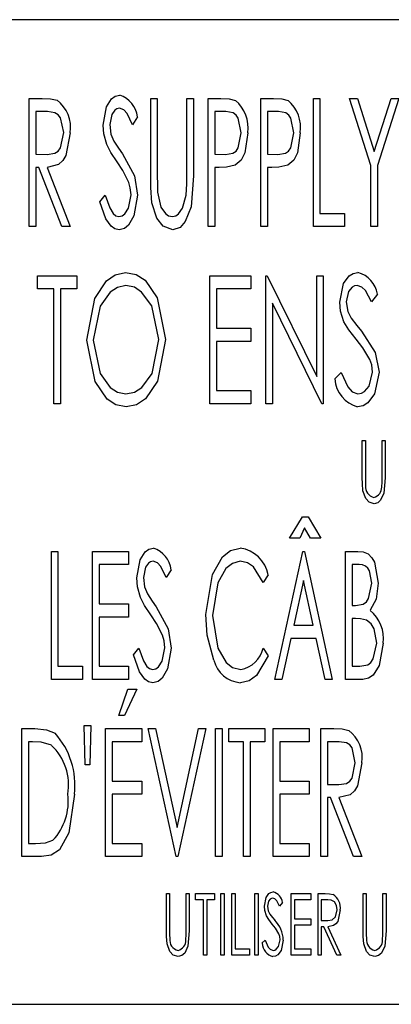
# Model space of a CAD drawing. Extents: x 21 to 164, y 8 to 115.
# Tile 38 of 53: x 82.133 to 82.51, y 62.767 to 63.767. Entities that reach past the tile are written whole.
import ezdxf

# ---------------------------------------------------------------- set-up
doc = ezdxf.new("R2010")
doc.units = 0
doc.layers.add('BODY', color=3, linetype='CONTINUOUS')

msp = doc.modelspace()

# ---------------------------------------------------------------- linework, layer by layer
at = {"layer": 'BODY', "linetype": 'CONTINUOUS'}
for p, q in [((84.27238, 63.76683), (81.52238, 63.76683)), ((82.14238, 63.68683), (82.15567, 63.68683)), ((82.14238, 63.55683), (82.14238, 63.68683)), ((82.26572, 63.68683), (82.27238, 63.68683)), ((82.26572, 63.60831), (82.26572, 63.68683)), ((82.27238, 63.68683), (82.27238, 63.60894)), ((82.30238, 63.68683), (82.30905, 63.68683)), ((82.30238, 63.60894), (82.30238, 63.68683)), ((82.30905, 63.68683), (82.30905, 63.60831)), ((82.32405, 63.68683), (82.33681, 63.68683)), ((82.32405, 63.55683), (82.32405, 63.68683)), ((82.37738, 63.68683), (82.39014, 63.68683)), ((82.37738, 63.55683), (82.37738, 63.68683)), ((82.43072, 63.68683), (82.43738, 63.68683)), ((82.43072, 63.55683), (82.43072, 63.68683)), ((82.43738, 63.68683), (82.43738, 63.57016)), ((82.46738, 63.68683), (82.47527, 63.68683)), ((82.48905, 63.61863), (82.46738, 63.68683)), ((82.47527, 63.68683), (82.49241, 63.633)), ((82.49241, 63.633), (82.50949, 63.68683)), ((82.51738, 63.68683), (82.49572, 63.61863)), ((82.50949, 63.68683), (82.51738, 63.68683)), ((82.14905, 63.67349), (82.14905, 63.63016)), ((82.1609, 63.67349), (82.14905, 63.67349)), ((82.33072, 63.67349), (82.33072, 63.63016)), ((82.34189, 63.67349), (82.33072, 63.67349)), ((82.38405, 63.67349), (82.38405, 63.63016)), ((82.39522, 63.67349), (82.38405, 63.67349)), ((82.25238, 63.66816), (82.24712, 63.66016)), ((82.14905, 63.63016), (82.16061, 63.62998)), ((82.33072, 63.63016), (82.34142, 63.62987)), ((82.38405, 63.63016), (82.39475, 63.62987)), ((82.14905, 63.61683), (82.14905, 63.55683)), ((82.15231, 63.61683), (82.14905, 63.61683)), ((82.17561, 63.55683), (82.15231, 63.61683)), ((82.16074, 63.61683), (82.18405, 63.55683)), ((82.33072, 63.61683), (82.33072, 63.55683)), ((82.33525, 63.61683), (82.33072, 63.61683)), ((82.38405, 63.61683), (82.38405, 63.55683)), ((82.38858, 63.61683), (82.38405, 63.61683)), ((82.48905, 63.55683), (82.48905, 63.61863)), ((82.49572, 63.61863), (82.49572, 63.55683)), ((82.21405, 63.58191), (82.21955, 63.58849)), ((82.43738, 63.57016), (82.46238, 63.57016)), ((82.46238, 63.57016), (82.46238, 63.55683)), ((82.14905, 63.55683), (82.14238, 63.55683)), ((82.18405, 63.55683), (82.17561, 63.55683)), ((82.33072, 63.55683), (82.32405, 63.55683)), ((82.38405, 63.55683), (82.37738, 63.55683)), ((82.46238, 63.55683), (82.43072, 63.55683)), ((82.49572, 63.55683), (82.48905, 63.55683)), ((82.15072, 63.50683), (82.19072, 63.50683)), ((82.15072, 63.4935), (82.15072, 63.50683)), ((82.19072, 63.50683), (82.19072, 63.4935)), ((82.32572, 63.50683), (82.36738, 63.50683)), ((82.32572, 63.37683), (82.32572, 63.50683)), ((82.36738, 63.50683), (82.36738, 63.4935)), ((82.38238, 63.50683), (82.38379, 63.50683)), ((82.38238, 63.37683), (82.38238, 63.50683)), ((82.38379, 63.50683), (82.43405, 63.40435)), ((82.43405, 63.50683), (82.44072, 63.50683)), ((82.43405, 63.40435), (82.43405, 63.50683)), ((82.44072, 63.50683), (82.44072, 63.37683)), ((82.16738, 63.4935), (82.15072, 63.4935)), ((82.16738, 63.37683), (82.16738, 63.4935)), ((82.17405, 63.4935), (82.17405, 63.37683)), ((82.19072, 63.4935), (82.17405, 63.4935)), ((82.33238, 63.4935), (82.33238, 63.45349)), ((82.36738, 63.4935), (82.33238, 63.4935)), ((82.49572, 63.48816), (82.48947, 63.48016)), ((82.38905, 63.47907), (82.38905, 63.37683)), ((82.43921, 63.37683), (82.38905, 63.47907)), ((82.33238, 63.45349), (82.36738, 63.45349)), ((82.36738, 63.45349), (82.36738, 63.44016)), ((82.33238, 63.44016), (82.33238, 63.39016)), ((82.36738, 63.44016), (82.33238, 63.44016)), ((82.45238, 63.40191), (82.45889, 63.4085)), ((82.33238, 63.39016), (82.36738, 63.39016)), ((82.36738, 63.39016), (82.36738, 63.37683)), ((82.17405, 63.37683), (82.16738, 63.37683)), ((82.36738, 63.37683), (82.32572, 63.37683)), ((82.38905, 63.37683), (82.38238, 63.37683)), ((82.44072, 63.37683), (82.43921, 63.37683)), ((82.48032, 63.33933), (82.48352, 63.33933)), ((82.48032, 63.30158), (82.48032, 63.33933)), ((82.48352, 63.33933), (82.48352, 63.30188)), ((82.50035, 63.33933), (82.50355, 63.33933)), ((82.50035, 63.30188), (82.50035, 63.33933)), ((82.50355, 63.33933), (82.50355, 63.30158)), ((82.40655, 63.24016), (82.41952, 63.26183)), ((82.41952, 63.26183), (82.4253, 63.26183)), ((82.4253, 63.26183), (82.43822, 63.24016)), ((82.42152, 63.25079), (82.41697, 63.24016)), ((82.42785, 63.24016), (82.42152, 63.25079)), ((82.41697, 63.24016), (82.40655, 63.24016)), ((82.43822, 63.24016), (82.42785, 63.24016)), ((82.16488, 63.22683), (82.17155, 63.22683)), ((82.16488, 63.09683), (82.16488, 63.22683)), ((82.17155, 63.22683), (82.17155, 63.11016)), ((82.20655, 63.22683), (82.24322, 63.22683)), ((82.20655, 63.09683), (82.20655, 63.22683)), ((82.24322, 63.22683), (82.24322, 63.21349)), ((82.39155, 63.09683), (82.41988, 63.22683)), ((82.41988, 63.22683), (82.42155, 63.22683)), ((82.42155, 63.22683), (82.44988, 63.09683)), ((82.46322, 63.22683), (82.4759, 63.22683)), ((82.46322, 63.09683), (82.46322, 63.22683)), ((82.21322, 63.21349), (82.21322, 63.1735)), ((82.24322, 63.21349), (82.21322, 63.21349)), ((82.46988, 63.21349), (82.46988, 63.17183)), ((82.4772, 63.21349), (82.46988, 63.21349)), ((82.28655, 63.20816), (82.28129, 63.20016)), ((82.38488, 63.20297), (82.37978, 63.19516)), ((82.42072, 63.19719), (82.41082, 63.15183)), ((82.43059, 63.15183), (82.42072, 63.19719)), ((82.21322, 63.1735), (82.24322, 63.1735)), ((82.24322, 63.1735), (82.24322, 63.16016)), ((82.46988, 63.17183), (82.4735, 63.17183)), ((82.21322, 63.16016), (82.21322, 63.11016)), ((82.24322, 63.16016), (82.21322, 63.16016)), ((82.41082, 63.15183), (82.43059, 63.15183)), ((82.46988, 63.1585), (82.46988, 63.11016)), ((82.47345, 63.1585), (82.46988, 63.1585)), ((82.40793, 63.1385), (82.39884, 63.09683)), ((82.4335, 63.1385), (82.40793, 63.1385)), ((82.44259, 63.09683), (82.4335, 63.1385)), ((82.24822, 63.12191), (82.25371, 63.12849)), ((82.37978, 63.12849), (82.38488, 63.12076)), ((82.17155, 63.11016), (82.19655, 63.11016)), ((82.19655, 63.11016), (82.19655, 63.09683)), ((82.21322, 63.11016), (82.24322, 63.11016)), ((82.24322, 63.11016), (82.24322, 63.09683)), ((82.46988, 63.11016), (82.47767, 63.11016)), ((82.19655, 63.09683), (82.16488, 63.09683)), ((82.24322, 63.09683), (82.20655, 63.09683)), ((82.39884, 63.09683), (82.39155, 63.09683)), ((82.44988, 63.09683), (82.44259, 63.09683)), ((82.4808, 63.09683), (82.46322, 63.09683)), ((82.23322, 63.06016), (82.24244, 63.08683)), ((82.25155, 63.08683), (82.23905, 63.06016)), ((82.24244, 63.08683), (82.25155, 63.08683)), ((82.23905, 63.06016), (82.23322, 63.06016)), ((82.19822, 63.05016), (82.20488, 63.05016)), ((82.19921, 63.01016), (82.19822, 63.05016)), ((82.20488, 63.05016), (82.20384, 63.01016)), ((82.13488, 63.04683), (82.14801, 63.04683)), ((82.13488, 62.91683), (82.13488, 63.04683)), ((82.21988, 63.04683), (82.25655, 63.04683)), ((82.21988, 62.91683), (82.21988, 63.04683)), ((82.25655, 63.04683), (82.25655, 63.0335)), ((82.26322, 63.04683), (82.27051, 63.04683)), ((82.29155, 62.91683), (82.26322, 63.04683)), ((82.27051, 63.04683), (82.29236, 62.94644)), ((82.29236, 62.94644), (82.31426, 63.04683)), ((82.32155, 63.04683), (82.29322, 62.91683)), ((82.31426, 63.04683), (82.32155, 63.04683)), ((82.33155, 63.04683), (82.33822, 63.04683)), ((82.33155, 62.91683), (82.33155, 63.04683)), ((82.33822, 63.04683), (82.33822, 62.91683)), ((82.34488, 63.04683), (82.38155, 63.04683)), ((82.34488, 63.0335), (82.34488, 63.04683)), ((82.38155, 63.04683), (82.38155, 63.0335)), ((82.38988, 63.04683), (82.42655, 63.04683)), ((82.38988, 62.91683), (82.38988, 63.04683)), ((82.42655, 63.04683), (82.42655, 63.0335)), ((82.43822, 63.04683), (82.4515, 63.04683)), ((82.43822, 62.91683), (82.43822, 63.04683)), ((82.14593, 63.0335), (82.14155, 63.0335)), ((82.14155, 63.0335), (82.14155, 62.93016)), ((82.22655, 63.0335), (82.22655, 62.99349)), ((82.25655, 63.0335), (82.22655, 63.0335)), ((82.35988, 63.0335), (82.34488, 63.0335)), ((82.35988, 62.91683), (82.35988, 63.0335)), ((82.36655, 63.0335), (82.36655, 62.91683)), ((82.38155, 63.0335), (82.36655, 63.0335)), ((82.39655, 63.0335), (82.39655, 62.99349)), ((82.42655, 63.0335), (82.39655, 63.0335)), ((82.44488, 63.0335), (82.44488, 62.99016)), ((82.45673, 63.0335), (82.44488, 63.0335)), ((82.20384, 63.01016), (82.19921, 63.01016)), ((82.22655, 62.99349), (82.25655, 62.99349)), ((82.25655, 62.99349), (82.25655, 62.98016)), ((82.39655, 62.99349), (82.42655, 62.99349)), ((82.42655, 62.99349), (82.42655, 62.98016)), ((82.44488, 62.99016), (82.45645, 62.98998)), ((82.22655, 62.98016), (82.22655, 62.93016)), ((82.25655, 62.98016), (82.22655, 62.98016)), ((82.39655, 62.98016), (82.39655, 62.93016)), ((82.42655, 62.98016), (82.39655, 62.98016)), ((82.44488, 62.97683), (82.44488, 62.91683)), ((82.44814, 62.97683), (82.44488, 62.97683)), ((82.47145, 62.91683), (82.44814, 62.97683)), ((82.45658, 62.97683), (82.47988, 62.91683)), ((82.14155, 62.93016), (82.14871, 62.93016)), ((82.22655, 62.93016), (82.25655, 62.93016)), ((82.25655, 62.93016), (82.25655, 62.91683)), ((82.39655, 62.93016), (82.42655, 62.93016)), ((82.42655, 62.93016), (82.42655, 62.91683)), ((82.15504, 62.91683), (82.13488, 62.91683)), ((82.25655, 62.91683), (82.21988, 62.91683)), ((82.29322, 62.91683), (82.29155, 62.91683)), ((82.33822, 62.91683), (82.33155, 62.91683)), ((82.36655, 62.91683), (82.35988, 62.91683)), ((82.42655, 62.91683), (82.38988, 62.91683)), ((82.44488, 62.91683), (82.43822, 62.91683)), ((82.47988, 62.91683), (82.47145, 62.91683)), ((82.2816, 62.87933), (82.2848, 62.87933)), ((82.2816, 62.84158), (82.2816, 62.87933)), ((82.2848, 62.87933), (82.2848, 62.84188)), ((82.30163, 62.87933), (82.30484, 62.87933)), ((82.30163, 62.84188), (82.30163, 62.87933)), ((82.30484, 62.87933), (82.30484, 62.84158)), ((82.31125, 62.87933), (82.33048, 62.87933)), ((82.31125, 62.87292), (82.31125, 62.87933)), ((82.31926, 62.87292), (82.31125, 62.87292)), ((82.31926, 62.81683), (82.31926, 62.87292)), ((82.32246, 62.87292), (82.32246, 62.81683)), ((82.33048, 62.87292), (82.32246, 62.87292)), ((82.33048, 62.87933), (82.33048, 62.87292)), ((82.33689, 62.87933), (82.34009, 62.87933)), ((82.33689, 62.81683), (82.33689, 62.87933)), ((82.34009, 62.87933), (82.34009, 62.81683)), ((82.34811, 62.87933), (82.35131, 62.87933)), ((82.34811, 62.81683), (82.34811, 62.87933)), ((82.35131, 62.87933), (82.35131, 62.82324)), ((82.37134, 62.87933), (82.37455, 62.87933)), ((82.37134, 62.81683), (82.37134, 62.87933)), ((82.37455, 62.87933), (82.37455, 62.81683)), ((82.39939, 62.87035), (82.39638, 62.86651)), ((82.4082, 62.87933), (82.42823, 62.87933)), ((82.4082, 62.81683), (82.4082, 62.87933)), ((82.41141, 62.87292), (82.41141, 62.85369)), ((82.42823, 62.87292), (82.41141, 62.87292)), ((82.42823, 62.87933), (82.42823, 62.87292)), ((82.43545, 62.87933), (82.44259, 62.87933)), ((82.43545, 62.81683), (82.43545, 62.87933)), ((82.43865, 62.87292), (82.43865, 62.85208)), ((82.44535, 62.87292), (82.43865, 62.87292)), ((82.48112, 62.87933), (82.48432, 62.87933)), ((82.48112, 62.84158), (82.48112, 62.87933)), ((82.48432, 62.87933), (82.48432, 62.84188)), ((82.50115, 62.87933), (82.50436, 62.87933)), ((82.50115, 62.84188), (82.50115, 62.87933)), ((82.50436, 62.87933), (82.50436, 62.84158)), ((82.41141, 62.85369), (82.42823, 62.85369)), ((82.42823, 62.85369), (82.42823, 62.84728)), ((82.43865, 62.85208), (82.44519, 62.852)), ((82.41141, 62.84728), (82.41141, 62.82324)), ((82.42823, 62.84728), (82.41141, 62.84728)), ((82.43865, 62.84567), (82.43865, 62.81683)), ((82.44127, 62.84567), (82.43865, 62.84567)), ((82.45461, 62.81683), (82.44127, 62.84567)), ((82.44534, 62.84567), (82.45868, 62.81683)), ((82.37855, 62.82888), (82.38168, 62.83205)), ((82.35131, 62.82324), (82.36573, 62.82324)), ((82.36573, 62.82324), (82.36573, 62.81683)), ((82.41141, 62.82324), (82.42823, 62.82324)), ((82.42823, 62.82324), (82.42823, 62.81683)), ((82.32246, 62.81683), (82.31926, 62.81683)), ((82.34009, 62.81683), (82.33689, 62.81683)), ((82.36573, 62.81683), (82.34811, 62.81683)), ((82.37455, 62.81683), (82.37134, 62.81683)), ((82.42823, 62.81683), (82.4082, 62.81683)), ((82.43865, 62.81683), (82.43545, 62.81683)), ((82.45868, 62.81683), (82.45461, 62.81683)), ((81.52238, 62.76683), (84.27238, 62.76683))]:
    msp.add_line(p, q, dxfattribs=at)
at = {"layer": 'BODY', "linetype": 'CONTINUOUS', "flags": 128}
for points in [[(82.21738, 63.65982), (82.2207, 63.67838), (82.2258, 63.68631), (82.22961, 63.6891), (82.23421, 63.69016)], [(82.15567, 63.68683), (82.16417, 63.68647), (82.17069, 63.68506)], [(82.33681, 63.68683), (82.34521, 63.68643), (82.3516, 63.68488)], [(82.39014, 63.68683), (82.39854, 63.68643), (82.40494, 63.68488)], [(82.17738, 63.65209), (82.17408, 63.66715), (82.17182, 63.6703), (82.16857, 63.6724), (82.1609, 63.67349)], [(82.23395, 63.67683), (82.23135, 63.67637), (82.22912, 63.67496), (82.22608, 63.67067), (82.22405, 63.66037)], [(82.24712, 63.66016), (82.24173, 63.67148), (82.23851, 63.67518), (82.23395, 63.67683)], [(82.35738, 63.65191), (82.35444, 63.66677), (82.35241, 63.66999), (82.34938, 63.67227), (82.34189, 63.67349)], [(82.41072, 63.65191), (82.40777, 63.66677), (82.40574, 63.66999), (82.40271, 63.67227), (82.39522, 63.67349)], [(82.22405, 63.66037), (82.22538, 63.65068), (82.22832, 63.64357)], [(82.16061, 63.62998), (82.16844, 63.63122), (82.17172, 63.63344), (82.17405, 63.63666), (82.17738, 63.65209)], [(82.18405, 63.65206), (82.17969, 63.62877), (82.17658, 63.62369), (82.17219, 63.61968), (82.16074, 63.61683)], [(82.221, 63.64003), (82.21806, 63.65095), (82.21738, 63.65982)], [(82.34142, 63.62987), (82.34908, 63.63115), (82.35221, 63.63345), (82.35436, 63.6367), (82.35738, 63.65191)], [(82.36405, 63.65196), (82.3611, 63.63155), (82.35744, 63.6243), (82.35139, 63.61896)], [(82.39475, 63.62987), (82.40242, 63.63115), (82.40554, 63.63345), (82.40769, 63.6367), (82.41072, 63.65191)], [(82.41738, 63.65196), (82.41444, 63.63155), (82.41077, 63.6243), (82.40473, 63.61896)], [(82.23166, 63.62235), (82.22527, 63.63201), (82.221, 63.64003)], [(82.22832, 63.64357), (82.23312, 63.63626), (82.23707, 63.63063)], [(82.23707, 63.63063), (82.2491, 63.60831), (82.25238, 63.58868)], [(82.2434, 63.60162), (82.23742, 63.61357), (82.23166, 63.62235)], [(82.35139, 63.61896), (82.34246, 63.61709), (82.33525, 63.61683)], [(82.40473, 63.61896), (82.39579, 63.61709), (82.38858, 63.61683)], [(82.24572, 63.58886), (82.24499, 63.59611), (82.2434, 63.60162)], [(82.26692, 63.58092), (82.26584, 63.59624), (82.26572, 63.60831)], [(82.27238, 63.60894), (82.27243, 63.59925), (82.27264, 63.59165)], [(82.30905, 63.60831), (82.30666, 63.5766), (82.30076, 63.56187), (82.29551, 63.55594), (82.28806, 63.55349)], [(82.30173, 63.58875), (82.3023, 63.60005), (82.30238, 63.60894)], [(82.27264, 63.59165), (82.27597, 63.5763), (82.28065, 63.57), (82.28388, 63.56774), (82.2877, 63.56683)], [(82.23382, 63.55349), (82.22934, 63.55448), (82.22556, 63.55709), (82.22025, 63.56457), (82.21405, 63.58191)], [(82.21955, 63.58849), (82.22406, 63.57575), (82.22763, 63.57002), (82.23016, 63.56778), (82.23337, 63.56683)], [(82.23337, 63.56683), (82.2367, 63.56762), (82.23948, 63.56965), (82.24324, 63.57538), (82.24572, 63.58886)], [(82.25238, 63.58868), (82.24861, 63.56752), (82.24318, 63.55822), (82.23901, 63.55481), (82.23382, 63.55349)], [(82.28806, 63.55349), (82.27833, 63.55698), (82.27182, 63.56518), (82.26692, 63.58092)], [(82.2877, 63.56683), (82.29109, 63.56762), (82.29396, 63.56962), (82.29801, 63.5753), (82.30173, 63.58875)], [(82.20072, 63.44125), (82.2089, 63.4836), (82.2209, 63.50153), (82.22972, 63.50778), (82.24022, 63.51016)], [(82.24022, 63.51016), (82.25086, 63.50807), (82.25995, 63.50213), (82.27232, 63.48433), (82.28072, 63.44188)], [(82.45738, 63.47982), (82.4612, 63.4988), (82.46693, 63.5066), (82.47103, 63.50922), (82.4758, 63.51016)], [(82.24056, 63.49683), (82.23198, 63.49495), (82.22466, 63.49002), (82.21437, 63.47575), (82.20738, 63.44131)], [(82.27405, 63.44191), (82.26695, 63.47615), (82.25648, 63.4902), (82.24913, 63.49501), (82.24056, 63.49683)], [(82.47496, 63.49683), (82.47227, 63.49642), (82.46986, 63.49513), (82.46643, 63.49093), (82.46405, 63.48037)], [(82.48947, 63.48016), (82.48338, 63.49169), (82.47979, 63.49531), (82.47496, 63.49683)], [(82.46405, 63.48037), (82.46562, 63.47058), (82.46908, 63.46357)], [(82.46166, 63.46003), (82.45818, 63.47089), (82.45738, 63.47982)], [(82.47418, 63.44235), (82.46671, 63.45194), (82.46166, 63.46003)], [(82.46908, 63.46357), (82.47474, 63.45625), (82.47936, 63.45063)], [(82.47936, 63.45063), (82.49338, 63.42869), (82.49738, 63.40868)], [(82.24085, 63.3735), (82.23033, 63.37563), (82.22139, 63.38159), (82.20918, 63.39926), (82.20072, 63.44125)], [(82.20738, 63.44131), (82.2145, 63.40734), (82.2247, 63.39324), (82.23202, 63.38851), (82.24056, 63.38683)], [(82.24056, 63.38683), (82.24919, 63.38856), (82.25664, 63.39329), (82.26705, 63.40746), (82.27405, 63.44191)], [(82.28072, 63.44188), (82.27239, 63.39966), (82.2603, 63.3818), (82.2514, 63.3757), (82.24085, 63.3735)], [(82.48798, 63.42162), (82.4809, 63.43365), (82.47418, 63.44235)], [(82.49072, 63.40886), (82.48985, 63.41615), (82.48798, 63.42162)], [(82.45889, 63.4085), (82.46564, 63.39379), (82.46985, 63.38904), (82.47572, 63.38683)], [(82.49738, 63.40868), (82.49255, 63.38672), (82.48589, 63.3776), (82.48112, 63.37457), (82.47559, 63.3735)], [(82.47572, 63.38683), (82.47933, 63.38745), (82.48255, 63.3892), (82.48734, 63.3947), (82.49072, 63.40886)], [(82.48096, 63.28841), (82.48039, 63.29577), (82.48032, 63.30158)], [(82.48352, 63.30188), (82.48355, 63.29722), (82.48367, 63.29357)], [(82.50355, 63.30158), (82.50218, 63.28599), (82.49887, 63.27893), (82.49604, 63.27625), (82.4923, 63.27523)], [(82.49997, 63.29218), (82.50031, 63.2976), (82.50035, 63.30188)], [(82.4923, 63.27523), (82.4873, 63.27674), (82.48373, 63.28061), (82.48096, 63.28841)], [(82.25155, 63.19982), (82.25486, 63.21838), (82.25996, 63.22631), (82.26378, 63.2291), (82.26837, 63.23016)], [(82.32155, 63.16258), (82.32823, 63.20331), (82.33851, 63.22122), (82.34653, 63.22772), (82.35653, 63.23016)], [(82.4759, 63.22683), (82.48126, 63.22627), (82.48624, 63.22423), (82.49005, 63.22043), (82.49267, 63.21572), (82.49655, 63.19462)], [(82.26811, 63.21683), (82.26552, 63.21637), (82.26328, 63.21496), (82.26025, 63.21067), (82.25822, 63.20037)], [(82.28129, 63.20016), (82.2759, 63.21148), (82.27268, 63.21518), (82.26811, 63.21683)], [(82.35655, 63.21683), (82.34849, 63.21468), (82.34201, 63.20934), (82.33359, 63.19482), (82.32822, 63.1617)], [(82.37978, 63.19516), (82.36985, 63.21107), (82.36376, 63.21528), (82.35655, 63.21683)], [(82.48988, 63.19438), (82.48755, 63.20705), (82.48586, 63.20981), (82.48342, 63.21194), (82.48042, 63.21315), (82.4772, 63.21349)], [(82.25822, 63.20037), (82.25954, 63.19068), (82.26249, 63.18357)], [(82.25517, 63.18003), (82.25223, 63.19095), (82.25155, 63.19982)], [(82.4735, 63.17183), (82.4813, 63.17321), (82.48446, 63.1756), (82.48667, 63.1789), (82.48988, 63.19438)], [(82.49655, 63.19462), (82.49438, 63.17832), (82.48835, 63.16696)], [(82.26582, 63.16235), (82.25944, 63.17201), (82.25517, 63.18003)], [(82.26249, 63.18357), (82.26728, 63.17626), (82.27124, 63.17063)], [(82.27124, 63.17063), (82.28327, 63.14831), (82.28655, 63.12868)], [(82.27757, 63.14162), (82.27159, 63.15357), (82.26582, 63.16235)], [(82.32978, 63.11623), (82.32291, 63.14179), (82.32155, 63.16258)], [(82.32822, 63.1617), (82.33368, 63.1285), (82.34216, 63.11395), (82.34878, 63.10875), (82.35694, 63.10683)], [(82.48468, 63.15696), (82.47846, 63.1583), (82.47345, 63.1585)], [(82.49488, 63.13373), (82.49218, 63.14829), (82.48921, 63.15331), (82.48468, 63.15696)], [(82.27988, 63.12886), (82.27916, 63.13611), (82.27757, 63.14162)], [(82.47767, 63.11016), (82.48581, 63.11161), (82.4891, 63.11413), (82.49139, 63.11759), (82.49488, 63.13373)], [(82.50155, 63.13373), (82.4975, 63.11093), (82.49129, 63.10117), (82.48648, 63.09794), (82.4808, 63.09683)], [(82.26798, 63.09349), (82.26351, 63.09448), (82.25973, 63.09709), (82.25441, 63.10457), (82.24822, 63.12191)], [(82.25371, 63.12849), (82.25823, 63.11575), (82.26179, 63.11002), (82.26433, 63.10778), (82.26754, 63.10683)], [(82.26754, 63.10683), (82.27087, 63.10762), (82.27364, 63.10965), (82.2774, 63.11538), (82.27988, 63.12886)], [(82.28655, 63.12868), (82.28278, 63.10752), (82.27734, 63.09822), (82.27318, 63.09481), (82.26798, 63.09349)], [(82.38488, 63.12076), (82.37298, 63.10078), (82.36553, 63.09544), (82.3566, 63.09349)], [(82.14801, 63.04683), (82.15996, 63.04573), (82.16863, 63.04214)], [(82.4515, 63.04683), (82.46001, 63.04647), (82.46652, 63.04506)], [(82.16512, 63.02985), (82.1546, 63.03301), (82.14593, 63.0335)], [(82.47322, 63.01209), (82.46992, 63.02715), (82.46765, 63.0303), (82.4644, 63.0324), (82.45673, 63.0335)], [(82.45645, 62.98998), (82.46428, 62.99122), (82.46756, 62.99344), (82.46989, 62.99666), (82.47322, 63.01209)], [(82.47988, 63.01206), (82.47553, 62.98877), (82.47242, 62.98369), (82.46803, 62.97968), (82.45658, 62.97683)], [(82.18822, 62.98019), (82.18262, 62.94095), (82.17317, 62.92361), (82.16483, 62.91833), (82.15504, 62.91683)], [(82.14871, 62.93016), (82.15896, 62.93088), (82.16655, 62.93347)], [(82.38096, 62.86634), (82.38279, 62.87547), (82.38555, 62.87922), (82.38752, 62.88048), (82.38981, 62.88093)], [(82.38941, 62.87452), (82.38811, 62.87433), (82.38696, 62.87371), (82.38531, 62.87168), (82.38416, 62.86661)], [(82.39638, 62.86651), (82.39346, 62.87205), (82.39173, 62.87379), (82.38941, 62.87452)], [(82.44259, 62.87933), (82.44716, 62.87916), (82.45068, 62.87848)], [(82.45468, 62.86263), (82.45405, 62.86706), (82.45194, 62.87099), (82.44886, 62.87261), (82.44535, 62.87292)], [(82.38301, 62.85683), (82.38134, 62.86205), (82.38096, 62.86634)], [(82.38416, 62.86661), (82.38492, 62.8619), (82.38658, 62.85853)], [(82.44519, 62.852), (82.44972, 62.85263), (82.45306, 62.85566), (82.45468, 62.86263)], [(82.45788, 62.86261), (82.45533, 62.85104), (82.45356, 62.84864), (82.45116, 62.84686), (82.44534, 62.84567)], [(82.38903, 62.84833), (82.38544, 62.85294), (82.38301, 62.85683)], [(82.38658, 62.85853), (82.3893, 62.85501), (82.39153, 62.85231)], [(82.28224, 62.82841), (82.28167, 62.83577), (82.2816, 62.84158)], [(82.2848, 62.84188), (82.28483, 62.83722), (82.28495, 62.83357)], [(82.30484, 62.84158), (82.30346, 62.82599), (82.30015, 62.81893), (82.29732, 62.81625), (82.29358, 62.81522)], [(82.30126, 62.83218), (82.30159, 62.8376), (82.30163, 62.84188)], [(82.39567, 62.83836), (82.39226, 62.84415), (82.38903, 62.84833)], [(82.48176, 62.82841), (82.48119, 62.83577), (82.48112, 62.84158)], [(82.48432, 62.84188), (82.48435, 62.83722), (82.48447, 62.83357)], [(82.50436, 62.84158), (82.50298, 62.82599), (82.49967, 62.81893), (82.49684, 62.81625), (82.4931, 62.81522)], [(82.50077, 62.83218), (82.50111, 62.8376), (82.50115, 62.84188)], [(82.38168, 62.83205), (82.38492, 62.82498), (82.38695, 62.8227), (82.38977, 62.82164)], [(82.40019, 62.83214), (82.39786, 62.82158), (82.39466, 62.8172), (82.39237, 62.81574), (82.38971, 62.81522)], [(82.38977, 62.82164), (82.39151, 62.82193), (82.39306, 62.82277), (82.39536, 62.82542), (82.39698, 62.83223)], [(82.39698, 62.83223), (82.39657, 62.83573), (82.39567, 62.83836)], [(82.29358, 62.81522), (82.28858, 62.81674), (82.28501, 62.82061), (82.28224, 62.82841)], [(82.4931, 62.81522), (82.4881, 62.81674), (82.48453, 62.82061), (82.48176, 62.82841)]]:
    msp.add_lwpolyline(points, dxfattribs=at)
at = {"layer": 'BODY', "linetype": 'CONTINUOUS'}
for centre, radius, start, end in [((82.22587, 63.66477), 0.02673, 7.28689, 71.82487), ((82.14919, 63.65715), 0.03523, 351.69692, 52.38703), ((82.32813, 63.65719), 0.0363, 351.71777, 49.71181), ((82.38146, 63.65719), 0.0363, 351.71909, 49.71138), ((82.46866, 63.48368), 0.02743, 9.40053, 74.91193), ((82.484, 63.40405), 0.03169, 183.87704, 254.60049), ((82.49457, 63.29233), 0.01097, 173.49159, 257.04263), ((82.48964, 63.29169), 0.01035, 283.83744, 2.72336), ((82.26004, 63.20476), 0.02673, 7.28805, 71.82371), ((82.35189, 63.19694), 0.03354, 10.36246, 82.05344), ((82.46442, 63.13821), 0.0374, 353.11666, 50.22343), ((82.35233, 63.13456), 0.02811, 279.43838, 347.54428), ((82.35923, 63.12378), 0.0304, 194.3809, 265.05152), ((82.11047, 62.98968), 0.07832, 353.03589, 42.04768), ((82.44503, 63.01715), 0.03522, 351.69043, 52.39636), ((82.12657, 62.98955), 0.05576, 350.36295, 46.27356), ((82.12434, 62.97279), 0.05769, 317.02561, 7.39258), ((82.38638, 62.8682), 0.01319, 9.40258, 74.9122), ((82.44188, 62.86491), 0.01617, 351.81665, 57.00131), ((82.36951, 62.83091), 0.0307, 2.29565, 44.1916), ((82.29585, 62.83232), 0.01097, 173.48863, 257.04559), ((82.29092, 62.83169), 0.01035, 283.83859, 2.72425), ((82.49537, 62.83232), 0.01097, 173.48863, 257.04559), ((82.49044, 62.83169), 0.01035, 283.83859, 2.72425), ((82.39376, 62.82992), 0.01524, 183.88286, 254.59109)]:
    msp.add_arc(centre, radius, start, end, dxfattribs=at)

doc.saveas('drawing.dxf')
